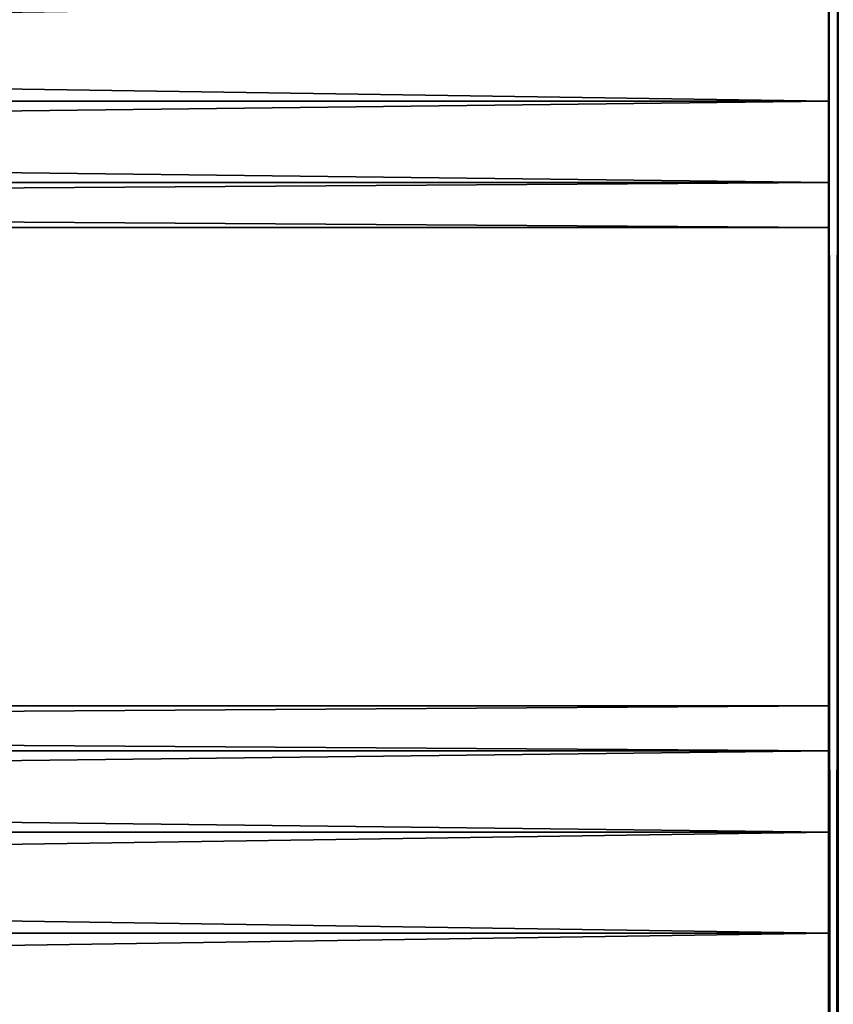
# Model space of a CAD drawing. Extents: x -200 to 200, y -434 to 356.
# Tile 254 of 256: x 122 to 160, y 237 to 283. Entities that reach past the tile are written whole.
import ezdxf

# ---------------------------------------------------------------- set-up
doc = ezdxf.new("R2010")
doc.units = 0
doc.header["$LTSCALE"] = 52.148148
for name, color, linetype in [('740', 7, 'CONTINUOUS'), ('742', 7, 'CONTINUOUS'), ('743', 7, 'CONTINUOUS'), ('773', 7, 'CONTINUOUS'), ('776', 7, 'CONTINUOUS'), ('777', 7, 'CONTINUOUS')]:
    doc.layers.add(name, color=color, linetype=linetype)

msp = doc.modelspace()

# ---------------------------------------------------------------- linework, layer by layer
at = {"layer": '740', "color": 7, "linetype": 'CONTINUOUS'}
for points in [[(160, 284, 11), (-160, 284, 11), (-160, 279.227, 9.911), (160, 284, 11)], [(160, 279.227, 9.911), (160, 284, 11), (-160, 279.227, 9.911), (160, 279.227, 9.911)], [(-160, 284, -11), (160, 279.227, -9.911), (-160, 279.227, -9.911), (-160, 284, -11)], [(160, 284, -11), (160, 279.227, -9.911), (-160, 284, -11), (160, 284, -11)], [(160, 279.227, 9.911), (-160, 279.227, 9.911), (-160, 275.4, 6.858), (160, 279.227, 9.911)], [(160, 275.4, 6.858), (160, 279.227, 9.911), (-160, 275.4, 6.858), (160, 275.4, 6.858)], [(160, 275.4, -6.858), (-160, 275.4, -6.858), (-160, 279.227, -9.911), (160, 275.4, -6.858)], [(160, 279.227, -9.911), (160, 275.4, -6.858), (-160, 279.227, -9.911), (160, 279.227, -9.911)], [(160, 275.4, 6.858), (-160, 275.4, 6.858), (-160, 273.276, 2.448), (160, 275.4, 6.858)], [(160, 273.276, 2.448), (160, 275.4, 6.858), (-160, 273.276, 2.448), (160, 273.276, 2.448)], [(160, 273.276, -2.448), (-160, 273.276, -2.448), (-160, 275.4, -6.858), (160, 273.276, -2.448)], [(160, 275.4, -6.858), (160, 273.276, -2.448), (-160, 275.4, -6.858), (160, 275.4, -6.858)], [(160, 273.276, 2.448), (-160, 273.276, 2.448), (-160, 273.276, -2.448), (160, 273.276, 2.448)], [(160, 273.276, -2.448), (160, 273.276, 2.448), (-160, 273.276, -2.448), (160, 273.276, -2.448)]]:
    msp.add_3dface(points, dxfattribs=at)
at = {"layer": '742', "color": 7, "linetype": 'CONTINUOUS'}
for points in [[(160, 240, 11), (-160, 240, 11), (-160, 235.227, 9.911), (160, 240, 11)], [(160, 235.227, 9.911), (160, 240, 11), (-160, 235.227, 9.911), (160, 235.227, 9.911)], [(-160, 240, -11), (160, 235.227, -9.911), (-160, 235.227, -9.911), (-160, 240, -11)], [(160, 240, -11), (160, 235.227, -9.911), (-160, 240, -11), (160, 240, -11)]]:
    msp.add_3dface(points, dxfattribs=at)
at = {"layer": '743', "color": 7, "linetype": 'CONTINUOUS'}
for points in [[(160, 250.724, 2.448), (160, 250.724, -2.448), (-160, 250.724, 2.448), (160, 250.724, 2.448)], [(160, 250.724, 2.448), (-160, 250.724, 2.448), (-160, 248.6, 6.858), (160, 250.724, 2.448)], [(160, 250.724, -2.448), (160, 248.6, -6.858), (-160, 250.724, -2.448), (160, 250.724, -2.448)], [(160, 250.724, -2.448), (-160, 250.724, -2.448), (-160, 250.724, 2.448), (160, 250.724, -2.448)], [(160, 248.6, -6.858), (-160, 248.6, -6.858), (-160, 250.724, -2.448), (160, 248.6, -6.858)], [(160, 248.6, 6.858), (160, 250.724, 2.448), (-160, 248.6, 6.858), (160, 248.6, 6.858)], [(160, 248.6, -6.858), (160, 244.773, -9.911), (-160, 248.6, -6.858), (160, 248.6, -6.858)], [(160, 244.773, -9.911), (-160, 244.773, -9.911), (-160, 248.6, -6.858), (160, 244.773, -9.911)], [(160, 248.6, 6.858), (-160, 248.6, 6.858), (-160, 244.773, 9.911), (160, 248.6, 6.858)], [(160, 244.773, 9.911), (160, 248.6, 6.858), (-160, 244.773, 9.911), (160, 244.773, 9.911)], [(160, 244.773, 9.911), (-160, 244.773, 9.911), (-160, 240, 11), (160, 244.773, 9.911)], [(160, 240, 11), (160, 244.773, 9.911), (-160, 240, 11), (160, 240, 11)], [(160, 244.773, -9.911), (160, 240, -11), (-160, 244.773, -9.911), (160, 244.773, -9.911)], [(160, 240, -11), (-160, 240, -11), (-160, 244.773, -9.911), (160, 240, -11)]]:
    msp.add_3dface(points, dxfattribs=at)
at = {"layer": '773', "color": 7, "linetype": 'CONTINUOUS'}
for points in [[(160, -349.2, -11.5), (160, 196, -11), (160, 349.2, -11.5), (160, -349.2, -11.5)], [(160, 349.2, 11.5), (160, -196, 11), (160, -349.2, 11.5), (160, 349.2, 11.5)], [(160, 349.2, 11.5), (160, 240, 11), (160, 196, 11), (160, 349.2, 11.5)], [(160, 349.2, 11.5), (160, 284, 11), (160, 240, 11), (160, 349.2, 11.5)], [(160, -66.448, 10.724), (160, 349.2, 11.5), (160, -61.552, 10.724), (160, -66.448, 10.724)], [(160, -61.552, 10.724), (160, 349.2, 11.5), (160, -22.448, 10.724), (160, -61.552, 10.724)], [(160, -22.448, 10.724), (160, 349.2, 11.5), (160, -17.552, 10.724), (160, -22.448, 10.724)], [(160, -17.552, 10.724), (160, 349.2, 11.5), (160, 21.552, 10.724), (160, -17.552, 10.724)], [(160, 21.552, 10.724), (160, 349.2, 11.5), (160, 26.448, 10.724), (160, 21.552, 10.724)], [(160, 349.2, 11.5), (160, 196, 11), (160, 26.448, 10.724), (160, 349.2, 11.5)], [(160, -196, 11), (160, 349.2, 11.5), (160, -66.448, 10.724), (160, -196, 11)], [(160, 240, -11), (160, 349.2, -11.5), (160, 196, -11), (160, 240, -11)], [(160, 284, -11), (160, 349.2, -11.5), (160, 240, -11), (160, 284, -11)], [(160, 279.227, -9.911), (160, 284, -11), (160, 240, -11), (160, 279.227, -9.911)], [(160, 284, 11), (160, 279.227, 9.911), (160, 248.6, 6.858), (160, 284, 11)], [(160, 240, 11), (160, 284, 11), (160, 244.773, 9.911), (160, 240, 11)], [(160, 244.773, 9.911), (160, 284, 11), (160, 248.6, 6.858), (160, 244.773, 9.911)], [(160, 279.227, 9.911), (160, 275.4, 6.858), (160, 250.724, -2.448), (160, 279.227, 9.911)], [(160, 275.4, -6.858), (160, 279.227, -9.911), (160, 240, -11), (160, 275.4, -6.858)], [(160, 248.6, 6.858), (160, 279.227, 9.911), (160, 250.724, 2.448), (160, 248.6, 6.858)], [(160, 250.724, 2.448), (160, 279.227, 9.911), (160, 250.724, -2.448), (160, 250.724, 2.448)], [(160, 275.4, -6.858), (160, 240, -11), (160, 244.773, -9.911), (160, 275.4, -6.858)], [(160, 275.4, 6.858), (160, 273.276, 2.448), (160, 250.724, -2.448), (160, 275.4, 6.858)], [(160, 273.276, -2.448), (160, 275.4, -6.858), (160, 244.773, -9.911), (160, 273.276, -2.448)], [(160, 273.276, 2.448), (160, 273.276, -2.448), (160, 244.773, -9.911), (160, 273.276, 2.448)], [(160, 250.724, -2.448), (160, 273.276, 2.448), (160, 248.6, -6.858), (160, 250.724, -2.448)], [(160, 248.6, -6.858), (160, 273.276, 2.448), (160, 244.773, -9.911), (160, 248.6, -6.858)], [(160, 240, 11), (160, 235.227, 9.911), (160, 204.6, 6.858), (160, 240, 11)], [(160, 196, 11), (160, 240, 11), (160, 200.773, 9.911), (160, 196, 11)], [(160, 200.773, 9.911), (160, 240, 11), (160, 204.6, 6.858), (160, 200.773, 9.911)], [(160, 235.227, -9.911), (160, 240, -11), (160, 196, -11), (160, 235.227, -9.911)]]:
    msp.add_3dface(points, dxfattribs=at)
at = {"layer": '776', "color": 7, "linetype": 'CONTINUOUS'}
for points in [[(160, 349.2, 11.5), (160, -349.2, 11.5), (160.469, -349.2, 13.25), (160, 349.2, 11.5)], [(160, 349.2, 11.5), (160.469, -349.2, 13.25), (160.469, 349.2, 13.25), (160, 349.2, 11.5)]]:
    msp.add_3dface(points, dxfattribs=at)
at = {"layer": '777', "color": 7, "linetype": 'CONTINUOUS'}
for points in [[(160, -349.2, -11.5), (160, 349.2, -11.5), (160.469, 349.2, -13.25), (160, -349.2, -11.5)], [(160.469, -349.2, -13.25), (160, -349.2, -11.5), (160.469, 349.2, -13.25), (160.469, -349.2, -13.25)]]:
    msp.add_3dface(points, dxfattribs=at)

doc.saveas('drawing.dxf')
